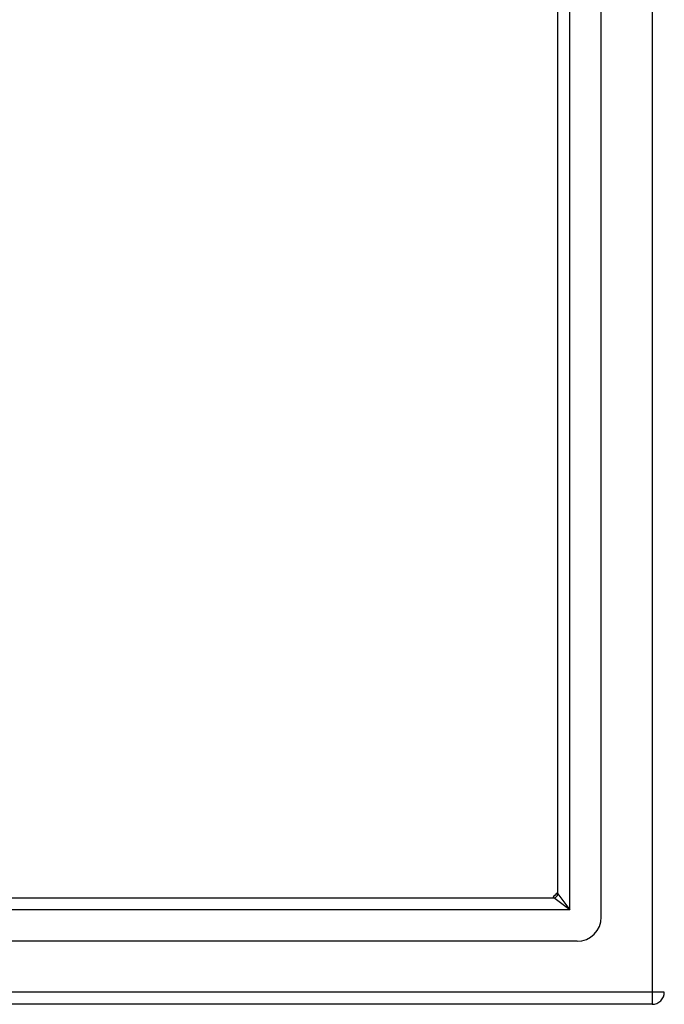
# Model space of a CAD drawing. Header units: inches. Extents: x 18 to 430, y 47 to 208.
# Tile 51 of 108: x 231.72 to 236.95, y 112.96 to 120.96. Entities that reach past the tile are written whole.
import ezdxf

# ---------------------------------------------------------------- set-up
doc = ezdxf.new("R2010")
doc.units = ezdxf.units.IN
doc.header["$MEASUREMENT"] = 0
doc.layers.add('Visible Edges(ANSI)', color=7, linetype='Continuous', lineweight=25)
doc.layers.add('Visible Tangent Edges(ANSI)', color=7, linetype='Continuous', lineweight=25)

msp = doc.modelspace()

# ---------------------------------------------------------------- linework, layer by layer
at = {"layer": 'Visible Edges(ANSI)'}
for p, q in [((236.4411, 113.668), (236.4411, 144.2507)), ((236.0867, 113.8565), (236.0867, 144.0622)), ((195.85, 113.8255), (236.0557, 113.8255)), ((236.2442, 113.4712), (195.6616, 113.4712)), ((236.8539, 112.9593), (195.819, 112.9593))]:
    msp.add_line(p, q, dxfattribs=at)
for centre, radius, start, end in [((236.2029, 113.7093), 0.195, 126.55532, 143.44468), ((236.0557, 113.8565), 0.031, 270, 0), ((236.2442, 113.668), 0.1969, 270, 0), ((236.8539, 113.0583), 0.099, 270, 0)]:
    msp.add_arc(centre, radius, start, end, dxfattribs=at)
at = {"layer": 'Visible Tangent Edges(ANSI)'}
for p, q in [((236.8539, 144.8603), (236.8539, 113.0583)), ((236.1857, 113.7265), (236.1857, 144.1922)), ((236.0867, 113.8565), (236.1857, 113.7265)), ((236.1857, 113.7265), (236.0557, 113.8255)), ((236.1857, 113.7265), (195.72, 113.7265)), ((236.8539, 113.0583), (195.0519, 113.0583)), ((236.8539, 113.0583), (236.8539, 112.9593)), ((236.9529, 113.0583), (236.8539, 113.0583))]:
    msp.add_line(p, q, dxfattribs=at)

doc.saveas('drawing.dxf')
